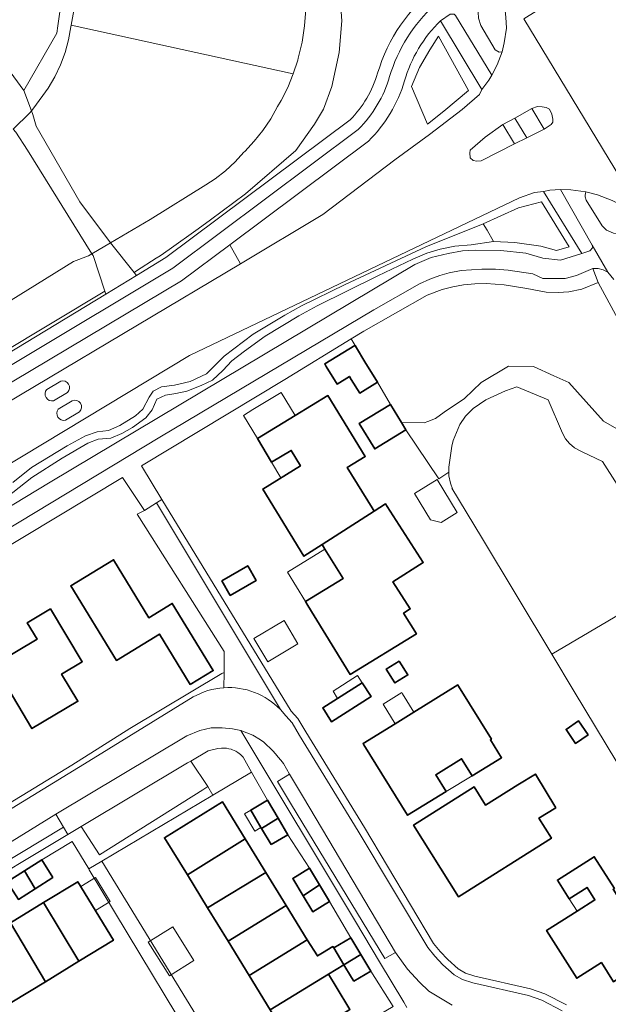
# Model space of a CAD drawing. Extents: x 147051 to 149075, y 463071 to 465537.
# Tile 111 of 229: x 148138 to 148218, y 464133 to 464267. Entities that reach past the tile are written whole.
import ezdxf

# ---------------------------------------------------------------- set-up
doc = ezdxf.new("R2010")
doc.units = 0
doc.header["$LTSCALE"] = 0.5
for name, color, linetype, lineweight in [('B-PV-GR-BEPLANTING_CULTUUR_HEESTERS-GV', 252, 'CONTINUOUS', 18), ('B-PV-OG-BEBOUWING-GV', 6, 'CONTINUOUS', 35), ('B-PV-OG-BEBOUWING_LUIFEL-GV', 6, 'CONTINUOUS', 18), ('B-PV-OG-TERREIN_BEGROEID-GV', 252, 'CONTINUOUS', 18), ('B-PV-OG-TERREIN_ERF-GV', 252, 'CONTINUOUS', 18), ('B-PV-OG-WATER_SLOOT-GV', 252, 'CONTINUOUS', 18), ('B-PV-VH-GESLOTENVERHARDING-GV', 252, 'CONTINUOUS', 18), ('B-PV-VH-GESLOTENVERHARDING_ASFALT-GV', 252, 'CONTINUOUS', 18), ('B-PV-VH-OPENVERHARDING_BETONSTRAATSTEEN-GV', 252, 'CONTINUOUS', 18), ('B-PV-VH-OPENVERHARDING_TEGEL-GV', 252, 'CONTINUOUS', 18), ('B-PV-VW-MARKERING_PICTOGRAM-GV', 252, 'CONTINUOUS', 18)]:
    doc.layers.add(name, color=color, linetype=linetype, lineweight=lineweight)

msp = doc.modelspace()

# ---------------------------------------------------------------- linework, layer by layer
at = {"layer": 'B-PV-GR-BEPLANTING_CULTUUR_HEESTERS-GV', "flags": 128}
msp.add_lwpolyline([(148164.751, 464167.985), (148163.399, 464167.667), (148161.052, 464166.262), (148163.38, 464162.8), (148164.057, 464161.639), (148169.317, 464164.771), (148168.2, 464166.776), (148167.811, 464167.142), (148167.457, 464167.41), (148167.172, 464167.587), (148166.939, 464167.701), (148166.727, 464167.786), (148166.541, 464167.857), (148166.248, 464167.935), (148165.928, 464167.998), (148165.721, 464168.022), (148165.235, 464168.035)], close=True, dxfattribs=at)
at = {"layer": 'B-PV-OG-BEBOUWING-GV', "flags": 128}
for points in [[(148186.457, 464217.79), (148184.751, 464220.574), (148183.602, 464222.45), (148183.402, 464222.801), (148183.391, 464222.795), (148179.278, 464220.275), (148179.489, 464219.93), (148180.951, 464217.544), (148182.64, 464218.579), (148182.884, 464218.181), (148184.033, 464216.306)], [(148172.041, 464206.914), (148174.722, 464208.504), (148175.973, 464206.395), (148170.85, 464203.257), (148176.453, 464194.111), (148178.935, 464195.708), (148186.003, 464200.255), (148185.71, 464200.71), (148182.345, 464206.204), (148184.781, 464207.697), (148179.709, 464215.975), (148175.264, 464213.251), (148170.143, 464210.113)], [(148188.216, 464214.76), (148183.978, 464212.175), (148186.085, 464208.72), (148190.323, 464211.305), (148189.714, 464212.304)], [(148176.996, 464187.432), (148182.742, 464178.054), (148191.739, 464183.566), (148190.01, 464186.388), (148190.902, 464186.963), (148188.55, 464190.617), (148192.673, 464193.27), (148187.784, 464200.867), (148187.541, 464201.245), (148186.003, 464200.255), (148178.935, 464195.708), (148179.308, 464195.101), (148181.774, 464191.076), (148176.677, 464187.953)], [(148160.98, 464176.655), (148164.119, 464178.573), (148158.542, 464187.699), (148155.368, 464185.76), (148150.55, 464193.645), (148144.736, 464190.092), (148150.928, 464179.959), (148156.777, 464183.532)], [(148165.271, 464190.77), (148166.424, 464188.782), (148169.955, 464190.828), (148168.802, 464192.816)], [(148141.989, 464186.98), (148138.801, 464185.079), (148140.136, 464182.839), (148134.275, 464179.345), (148139.444, 464170.673), (148145.691, 464174.396), (148143.487, 464178.094), (148146.29, 464179.765)], [(148189.411, 464179.866), (148187.652, 464178.765), (148188.829, 464176.885), (148190.588, 464177.987)], [(148184.371, 464176.915), (148181.01, 464174.773), (148178.999, 464173.492), (148180.203, 464171.601), (148185.576, 464175.024)], [(148197.489, 464176.465), (148197.391, 464176.623), (148191.406, 464172.913), (148188.865, 464171.338), (148184.499, 464168.631), (148184.597, 464168.474), (148190.544, 464158.881), (148195.776, 464162.124), (148194.37, 464164.393), (148197.884, 464166.571), (148199.335, 464164.231), (148203.343, 464166.716), (148201.823, 464169.167), (148201.96, 464169.252)], [(148215.104, 464169.821), (148213.804, 464171.724), (148212.104, 464170.562), (148213.404, 464168.659)], [(148210.712, 464159.919), (148207.944, 464164.499), (148205.532, 464163.03), (148201.154, 464160.266), (148199.596, 464162.734), (148191.359, 464157.535), (148197.494, 464147.816), (148210.109, 464155.78), (148208.409, 464158.473)], [(148168.446, 464155.681), (148165.361, 464160.696), (148157.47, 464155.842), (148160.586, 464150.777)], [(148170.601, 464157.242), (148170.694, 464157.083), (148172.934, 464158.481), (148171.49, 464160.938), (148169.214, 464159.601)], [(148171.979, 464154.898), (148174.254, 464156.236), (148172.934, 464158.481), (148170.694, 464157.083)], [(148160.586, 464150.777), (148163.342, 464146.296), (148171.266, 464151.097), (148168.446, 464155.681)], [(148216.922, 464138.864), (148218.577, 464136.25), (148219.033, 464136.539), (148223.84, 464139.584), (148222.296, 464142.021), (148222.574, 464142.197), (148222.667, 464142.256), (148222.556, 464142.432), (148218.508, 464148.822), (148218.682, 464148.932), (148215.95, 464153.245), (148210.933, 464150.067), (148212.539, 464147.531), (148214.971, 464149.071), (148216.04, 464147.384), (148213.608, 464145.843), (148209.453, 464143.211), (148213.556, 464136.732)], [(148142.304, 464150.437), (148140.772, 464152.836), (148138.425, 464151.337), (148139.894, 464148.898)], [(148177.215, 464151.673), (148174.92, 464150.286), (148176.335, 464147.943), (148178.579, 464149.418)], [(148138.425, 464151.337), (148136.078, 464149.838), (148137.61, 464147.439), (148139.894, 464148.898)], [(148174.026, 464146.611), (148171.266, 464151.097), (148163.342, 464146.296), (148166.141, 464141.746)], [(148145.831, 464139.04), (148150.541, 464141.923), (148145.687, 464149.855), (148141.033, 464147.007)], [(148179.944, 464147.16), (148178.579, 464149.418), (148176.335, 464147.943), (148177.649, 464145.772)], [(148141.033, 464147.007), (148136.514, 464144.241), (148141.281, 464136.256), (148145.831, 464139.04)], [(148166.141, 464141.746), (148169.001, 464137.097), (148176.896, 464141.944), (148174.026, 464146.611)], [(148136.731, 464133.471), (148141.281, 464136.256), (148136.514, 464144.241), (148131.98, 464141.466)], [(148176.896, 464141.944), (148169.001, 464137.097), (148171.863, 464132.444), (148179.772, 464137.269), (148181.882, 464138.556), (148180.51, 464140.838), (148180.391, 464141.036), (148178.992, 464140.195), (148178.273, 464139.762)], [(148181.882, 464138.556), (148184.189, 464139.963), (148182.826, 464142.23), (148180.51, 464140.838)], [(148183.237, 464136.302), (148185.553, 464137.694), (148184.189, 464139.963), (148181.882, 464138.556), (148182.913, 464136.842)], [(148174.823, 464127.633), (148175.627, 464128.128), (148177.063, 464125.795), (148181.568, 464128.54), (148181.648, 464128.589), (148180.201, 464130.941), (148182.714, 464132.487), (148180.82, 464135.565), (148179.772, 464137.269), (148171.863, 464132.444)]]:
    msp.add_lwpolyline(points, close=True, dxfattribs=at)
at = {"layer": 'B-PV-OG-BEBOUWING_LUIFEL-GV', "flags": 128}
for points in [[(148175.264, 464213.251), (148173.331, 464216.406), (148169.502, 464214.059), (148168.209, 464213.267), (148170.143, 464210.113)], [(148174.722, 464208.504), (148172.041, 464206.914), (148173.315, 464204.767), (148175.973, 464206.395)], [(148193.672, 464199.079), (148195.101, 464198.729), (148197.286, 464200.056), (148194.564, 464204.539), (148191.493, 464202.674)], [(148176.677, 464187.953), (148181.774, 464191.076), (148179.308, 464195.101), (148174.211, 464191.977)], [(148173.747, 464185.37), (148169.638, 464182.92), (148171.516, 464179.77), (148175.625, 464182.22)], [(148181.01, 464174.773), (148184.371, 464176.915), (148183.757, 464177.879), (148180.415, 464175.75)], [(148188.865, 464171.338), (148191.406, 464172.913), (148189.867, 464175.396), (148189.753, 464175.58), (148187.212, 464174.005)], [(148195.776, 464162.124), (148199.335, 464164.231), (148197.884, 464166.571), (148194.37, 464164.393)], [(148168.367, 464159.103), (148169.753, 464156.744), (148170.601, 464157.242), (148169.214, 464159.601)], [(148146.087, 464149.202), (148148.097, 464145.916), (148150.108, 464147.147), (148148.097, 464150.433)], [(148212.539, 464147.531), (148213.608, 464145.843), (148216.04, 464147.384), (148214.971, 464149.071)], [(148158.596, 464143.732), (148155.261, 464141.632), (148158.153, 464137.038), (148161.488, 464139.137)]]:
    msp.add_lwpolyline(points, close=True, dxfattribs=at)
at = {"layer": 'B-PV-OG-TERREIN_BEGROEID-GV', "flags": 128}
for points in [[(148134.335, 464262.877), (148138.323, 464257.478), (148142.822, 464265.256), (148142.977, 464266.275), (148143.218, 464267.851), (148143.953, 464273.449), (148144.4, 464276.754), (148144.432, 464277.164), (148144.459, 464277.505), (148144.65, 464279.919), (148144.932, 464283.487), (148145.172, 464286.54), (148145.259, 464287.628), (148145.253, 464288.104), (148145.24, 464289.038), (148145.161, 464290.67), (148145.033, 464293.356), (148144.998, 464294.033), (148144.699, 464295.148), (148144.434, 464296.128), (148143.506, 464298.49), (148141.661, 464302.409), (148132.272, 464315.126)], [(148176.723, 464268.472), (148176.534, 464266.242), (148176.186, 464264.032), (148175.68, 464261.852), (148175.611, 464261.6), (148175.002, 464259.717), (148174.243, 464257.89), (148173.338, 464256.13), (148172.845, 464255.297), (148171.928, 464253.631), (148170.875, 464252.047), (148169.692, 464250.557), (148168.388, 464249.172), (148168.283, 464249.071), (148167.092, 464247.756), (148165.788, 464246.553), (148164.381, 464245.473), (148163.103, 464244.653), (148155.52, 464239.939), (148150.156, 464236.759), (148153.335, 464232.719), (148153.671, 464232.933), (148156.366, 464234.65), (148156.871, 464234.971), (148158.115, 464235.858), (148162.042, 464238.659), (148163.718, 464239.855), (148168.495, 464243.423), (148175.365, 464249.318), (148177.863, 464252.868), (148179.113, 464254.951), (148180.224, 464258.007), (148181.242, 464262.637), (148181.613, 464266.943), (148181.15, 464273.194)], [(148181.15, 464273.194), (148181.613, 464266.943)], [(148181.613, 464266.943), (148181.242, 464262.637)], [(148200.643, 464257.616), (148195.026, 464266.961)], [(148192.174, 464260.589), (148193.577, 464262.983), (148194.732, 464264.881)], [(148194.732, 464264.881), (148198.857, 464257.452)], [(148181.242, 464262.637), (148180.224, 464258.007)], [(148191.102, 464258.03), (148192.174, 464260.589)], [(148180.224, 464258.007), (148179.113, 464254.951)], [(148195.474, 464254.646), (148193.247, 464252.912), (148191.102, 464258.03)], [(148200.335, 464256.944), (148200.643, 464257.616)], [(148198.857, 464257.452), (148195.474, 464254.646)], [(148197.985, 464254.871), (148200.335, 464256.944)], [(148179.113, 464254.951), (148177.863, 464252.868)], [(148193.519, 464251.497), (148197.985, 464254.871)], [(148157.679, 464234.733), (148182.729, 464253.461)], [(148177.863, 464252.868), (148175.365, 464249.318)], [(148188.827, 464248.051), (148193.519, 464251.497)], [(148185.223, 464250.581), (148166.352, 464236.472)], [(148175.365, 464249.318), (148168.495, 464243.423)], [(148179.029, 464240.596), (148188.827, 464248.051)], [(148168.495, 464243.423), (148163.718, 464239.855)], [(148136.837, 464204.163), (148139.388, 464206.211), (148144.238, 464209.156), (148146.752, 464210.486), (148148.333, 464211.06), (148149.878, 464211.24), (148151.386, 464211.887), (148153.542, 464213.216), (148154.512, 464214.114), (148155.374, 464215.766), (148155.949, 464216.557), (148157.062, 464217.167), (148158.823, 464217.383), (148160.978, 464217.886), (148163.205, 464218.928), (148164.427, 464220.149), (148165.612, 464221.335), (148169.528, 464224.316), (148173.83, 464226.903), (148176.096, 464228.198), (148182.043, 464231.07), (148193.046, 464236.207), (148200.849, 464239.33), (148205.622, 464241.488), (148208.757, 464242.313), (148212.552, 464236.205), (148210.82, 464235.71), (148208.675, 464236.288), (148205.127, 464236.783), (148202.259, 464236.932), (148199.201, 464236.494), (148196.973, 464236.279), (148194.998, 464235.884), (148193.166, 464235.345), (148191.262, 464234.519), (148186.484, 464232.255), (148178.257, 464228.196), (148175.743, 464226.831), (148171.18, 464224.065), (148168.342, 464222.017), (148166.654, 464220.688), (148165.397, 464219.395), (148163.996, 464218.065), (148162.487, 464217.347), (148160.511, 464216.557), (148159.038, 464216.269), (148157.601, 464216.018), (148156.416, 464215.479), (148155.805, 464214.042), (148154.943, 464212.928), (148153.111, 464211.635), (148151.674, 464210.809), (148150.201, 464210.198), (148148.477, 464210.055), (148147.04, 464209.516), (148143.555, 464207.468), (148139.424, 464204.846), (148133.604, 464200.247)], [(148167.804, 464233.915), (148179.029, 464240.596)], [(148133.604, 464200.247), (148139.424, 464204.846), (148143.555, 464207.468), (148147.04, 464209.516), (148148.477, 464210.055), (148150.201, 464210.198), (148151.674, 464210.809), (148153.111, 464211.635), (148154.943, 464212.928), (148155.805, 464214.042), (148156.416, 464215.479), (148157.601, 464216.018), (148159.038, 464216.269), (148160.511, 464216.557), (148162.487, 464217.347), (148163.996, 464218.065), (148165.397, 464219.395), (148166.654, 464220.688), (148168.342, 464222.017), (148171.18, 464224.065), (148175.743, 464226.831), (148178.257, 464228.196), (148186.484, 464232.255), (148191.262, 464234.519), (148193.166, 464235.345), (148194.998, 464235.884), (148196.973, 464236.279), (148199.201, 464236.494), (148202.259, 464236.932), (148201.358, 464238.464), (148200.849, 464239.33), (148193.046, 464236.207), (148182.043, 464231.07), (148176.096, 464228.198), (148173.83, 464226.903), (148169.528, 464224.316), (148165.612, 464221.335), (148164.427, 464220.149), (148163.205, 464218.928), (148160.978, 464217.886), (148158.823, 464217.383), (148157.062, 464217.167), (148155.949, 464216.557), (148155.374, 464215.766), (148154.512, 464214.114), (148153.542, 464213.216), (148151.386, 464211.887), (148149.878, 464211.24), (148148.333, 464211.06), (148146.752, 464210.486), (148144.238, 464209.156), (148139.388, 464206.211), (148136.837, 464204.163)], [(148163.718, 464239.855), (148162.042, 464238.659)], [(148162.042, 464238.659), (148158.115, 464235.858)], [(148166.352, 464236.472), (148167.804, 464233.915)], [(148134.972, 464221.551), (148149.383, 464230.178), (148147.761, 464235.006), (148147.61, 464235.249), (148147.154, 464234.979), (148145.101, 464234.225), (148132.624, 464226.505)], [(148153.665, 464232.3), (148157.679, 464234.733)], [(148156.871, 464234.971), (148156.366, 464234.65)], [(148158.115, 464235.858), (148156.871, 464234.971)], [(148156.366, 464234.65), (148153.671, 464232.933)], [(148153.671, 464232.933), (148153.335, 464232.719)], [(148153.335, 464232.719), (148153.665, 464232.3)], [(148219.156, 464226.408), (148216.463, 464231.342), (148214.252, 464230.468), (148212.497, 464230.089), (148211.046, 464229.981), (148209.421, 464230.025), (148206.751, 464230.557), (148203.681, 464231.043), (148201.257, 464231.197), (148199.706, 464231.165), (148198.154, 464231.034), (148196.701, 464230.751), (148195.271, 464230.393), (148193.211, 464229.617), (148184.601, 464224.741), (148182.891, 464223.696), (148183.402, 464222.801), (148183.602, 464222.45), (148184.751, 464220.574), (148186.457, 464217.79), (148188.216, 464214.76), (148189.714, 464212.304), (148192.821, 464212.279), (148193.321, 464212.466), (148194.326, 464212.842), (148195.522, 464213.705), (148198.304, 464215.592), (148200.568, 464217.762), (148204.272, 464219.986), (148207.685, 464219.92), (148210.434, 464218.68), (148212.495, 464217.768), (148217.192, 464212.501), (148219.02, 464211.464)], [(148115.444, 464209.156), (148149.515, 464229.785), (148149.383, 464230.178), (148134.972, 464221.551)], [(148219.02, 464211.464), (148217.192, 464212.501), (148212.495, 464217.768), (148210.434, 464218.68), (148207.685, 464219.92), (148204.272, 464219.986), (148200.568, 464217.762), (148198.304, 464215.592), (148195.522, 464213.705), (148194.326, 464212.842), (148193.321, 464212.466), (148192.821, 464212.279), (148189.714, 464212.304), (148190.323, 464211.305), (148194.786, 464204.644), (148196.159, 464205.572), (148196.14, 464206.067), (148196.15, 464206.241), (148196.567, 464209.108), (148196.771, 464209.87), (148197.677, 464212.036), (148198.44, 464213.188), (148199.456, 464214.227), (148201.191, 464215.396), (148203.867, 464216.596), (148205.427, 464217.146), (148209.687, 464215.398), (148211.604, 464210.864), (148212.027, 464210.103), (148212.583, 464209.433), (148213.251, 464208.875), (148214.01, 464208.449), (148214.289, 464208.335), (148217.075, 464207.021), (148222.407, 464198.608)]]:
    msp.add_lwpolyline(points, dxfattribs=at)
for points in [[(148139.725, 464255.11), (148141.671, 464257.783), (148142.58, 464259.327), (148143.347, 464260.946), (148143.967, 464262.627), (148144.435, 464264.356), (148144.746, 464266.12), (148144.773, 464266.339), (148145.47, 464270.178), (148146.804, 464283.268), (148146.856, 464287.202), (148145.259, 464287.628), (148145.172, 464286.54), (148144.932, 464283.487), (148144.65, 464279.919), (148144.459, 464277.505), (148144.432, 464277.164), (148144.4, 464276.754), (148143.953, 464273.449), (148143.218, 464267.851), (148142.977, 464266.275), (148142.822, 464265.256), (148138.323, 464257.478), (148139.384, 464254.71)], [(148200.141, 464268.101), (148200.182, 464267.325), (148200.52, 464266.321), (148202.482, 464263.021), (148203.003, 464262.69), (148203.404, 464262.735), (148203.693, 464263.932), (148203.992, 464265.955), (148203.934, 464267.456), (148203.709, 464269.585), (148203.208, 464271.641), (148202.408, 464271.601), (148200.916, 464270.243), (148200.224, 464268.826)], [(148193.247, 464252.912), (148195.474, 464254.646), (148198.857, 464257.452), (148194.732, 464264.881), (148193.577, 464262.983), (148192.174, 464260.589), (148191.102, 464258.03)], [(148199.016, 464249.006), (148199.058, 464248.33), (148199.479, 464247.95), (148199.978, 464247.869), (148200.554, 464247.913), (148205.107, 464250.21), (148203.512, 464252.83), (148201.091, 464251.108), (148199.045, 464249.356)], [(148207.805, 464243.575), (148205.771, 464242.874), (148160.902, 464221.427), (148121.063, 464197.45), (148123.598, 464193.114), (148141.947, 464204.187), (148191.535, 464233.813), (148193.747, 464234.737), (148196.079, 464235.285), (148198.034, 464235.662), (148199.76, 464235.742), (148203.236, 464235.726), (148206.657, 464235.335), (148208.95, 464234.683), (148211.347, 464234.379), (148214.234, 464235.295), (148209.057, 464243.735)], [(148222.093, 464240.155), (148219.862, 464241.757), (148218.395, 464242.499), (148216.404, 464243.273), (148214.808, 464243.692), (148214.702, 464243.218), (148214.7, 464242.993), (148214.844, 464242.541), (148217.029, 464239.064), (148217.598, 464238.482), (148218.568, 464238.07), (148219.167, 464237.963), (148219.842, 464237.98), (148220.72, 464238.195), (148222.934, 464239.344)], [(148202.259, 464236.932), (148205.127, 464236.783), (148208.675, 464236.288), (148210.82, 464235.71), (148212.552, 464236.205), (148208.757, 464242.313), (148205.622, 464241.488), (148200.849, 464239.33), (148201.358, 464238.464)], [(148125.725, 464208.867), (148167.804, 464233.915), (148166.352, 464236.472), (148159.806, 464231.578), (148118.825, 464207.175), (148117.976, 464206.669), (148114.168, 464204.308), (148115.379, 464202.275), (148116.248, 464202.788), (148116.455, 464202.543), (148116.871, 464202.731), (148119.937, 464205.168)]]:
    msp.add_lwpolyline(points, close=True, dxfattribs=at)
at = {"layer": 'B-PV-OG-TERREIN_BEGROEID-GV'}
for points in [[(148186.476, 464259.837, -0.1606042), (148194.59, 464271.592)], [(148195.026, 464266.961, 0.1276958), (148190.122, 464258.766)], [(148182.729, 464253.461, 0.1233975), (148186.476, 464259.837)], [(148190.122, 464258.766, -0.1276474), (148185.223, 464250.581)]]:
    msp.add_lwpolyline(points, format="xyb", dxfattribs=at)
at = {"layer": 'B-PV-OG-TERREIN_ERF-GV', "flags": 128}
for points in [[(148219.009, 464166.125), (148213.203, 464175.726), (148210.159, 464180.802), (148200.614, 464196.72), (148196.557, 464203.392), (148196.724, 464203.132), (148196.374, 464204.075), (148196.178, 464205.062), (148196.159, 464205.572), (148194.786, 464204.644), (148190.323, 464211.305), (148186.085, 464208.72), (148183.978, 464212.175), (148188.216, 464214.76), (148186.457, 464217.79), (148184.033, 464216.306), (148182.884, 464218.181), (148182.64, 464218.579), (148180.951, 464217.544), (148179.489, 464219.93), (148179.278, 464220.275), (148183.391, 464222.795), (148183.402, 464222.801), (148182.891, 464223.696), (148173.846, 464218.166), (148154.352, 464206.416), (148157.12, 464201.86), (148174.705, 464173.044), (148175.616, 464172.032), (148176.685, 464170.247), (148184.671, 464157.227), (148194.083, 464141.455), (148194.972, 464140.339), (148196.024, 464139.256), (148197.43, 464137.99), (148198.428, 464137.425), (148199.688, 464137.024), (148207.25, 464135.286), (148209.204, 464134.608), (148212.187, 464133.098)], [(148171.863, 464132.444), (148169.001, 464137.097), (148166.141, 464141.746), (148163.342, 464146.296), (148160.586, 464150.777), (148157.47, 464155.842), (148165.361, 464160.696), (148168.446, 464155.681), (148171.266, 464151.097), (148174.026, 464146.611), (148176.896, 464141.944), (148178.273, 464139.762), (148178.992, 464140.195), (148180.391, 464141.036), (148180.51, 464140.838), (148182.826, 464142.23), (148179.944, 464147.16), (148177.649, 464145.772), (148176.335, 464147.943), (148174.92, 464150.286), (148177.215, 464151.673), (148174.254, 464156.236), (148171.979, 464154.898), (148170.694, 464157.083), (148170.601, 464157.242), (148169.214, 464159.601), (148171.49, 464160.938), (148169.317, 464164.771), (148164.057, 464161.639), (148148.968, 464152.656), (148162.315, 464130.803)], [(148166.042, 464120.266), (148147.246, 464151.45), (148147.166, 464151.582), (148144.923, 464155.305), (148140.772, 464152.836), (148142.304, 464150.437), (148139.894, 464148.898), (148137.61, 464147.439)], [(148136.514, 464144.241), (148141.033, 464147.007), (148145.687, 464149.855), (148150.541, 464141.923), (148145.831, 464139.04), (148141.281, 464136.256), (148136.731, 464133.471)]]:
    msp.add_lwpolyline(points, dxfattribs=at)
for points in [[(148170.143, 464210.113), (148175.264, 464213.251), (148179.709, 464215.975), (148184.781, 464207.697), (148182.345, 464206.204), (148185.71, 464200.71), (148186.003, 464200.255), (148187.541, 464201.245), (148187.784, 464200.867), (148192.673, 464193.27), (148188.55, 464190.617), (148190.902, 464186.963), (148190.01, 464186.388), (148191.739, 464183.566), (148182.742, 464178.054), (148176.996, 464187.432), (148176.677, 464187.953), (148181.774, 464191.076), (148179.308, 464195.101), (148178.935, 464195.708), (148176.453, 464194.111), (148170.85, 464203.257), (148175.973, 464206.395), (148174.722, 464208.504), (148172.041, 464206.914)], [(148085.293, 464164.864), (148100.918, 464138.918), (148144.87, 464165.685), (148152.781, 464170.669), (148165.274, 464178.161), (148165.585, 464178.305), (148165.579, 464181.149), (148153.775, 464199.845), (148154.756, 464200.333), (148151.758, 464204.821)], [(148160.98, 464176.655), (148156.777, 464183.532), (148150.928, 464179.959), (148144.736, 464190.092), (148150.55, 464193.645), (148155.368, 464185.76), (148158.542, 464187.699), (148164.119, 464178.573)], [(148165.271, 464190.77), (148168.802, 464192.816), (148169.955, 464190.828), (148166.424, 464188.782)], [(148141.989, 464186.98), (148146.29, 464179.765), (148143.487, 464178.094), (148145.691, 464174.396), (148139.444, 464170.673), (148134.275, 464179.345), (148140.136, 464182.839), (148138.801, 464185.079)], [(148189.411, 464179.866), (148190.588, 464177.987), (148188.829, 464176.885), (148187.652, 464178.765)], [(148184.371, 464176.915), (148185.576, 464175.024), (148180.203, 464171.601), (148178.999, 464173.492), (148181.01, 464174.773)], [(148197.489, 464176.465), (148201.96, 464169.252), (148201.823, 464169.167), (148203.343, 464166.716), (148199.335, 464164.231), (148197.884, 464166.571), (148194.37, 464164.393), (148195.776, 464162.124), (148190.544, 464158.881), (148184.597, 464168.474), (148184.499, 464168.631), (148188.865, 464171.338), (148191.406, 464172.913), (148197.391, 464176.623)], [(148215.104, 464169.821), (148213.404, 464168.659), (148212.104, 464170.562), (148213.804, 464171.724)], [(148210.712, 464159.919), (148208.409, 464158.473), (148210.109, 464155.78), (148197.494, 464147.816), (148191.359, 464157.535), (148199.596, 464162.734), (148201.154, 464160.266), (148205.532, 464163.03), (148207.944, 464164.499)], [(148216.922, 464138.864), (148213.556, 464136.732), (148209.453, 464143.211), (148213.608, 464145.843), (148216.04, 464147.384), (148214.971, 464149.071), (148212.539, 464147.531), (148210.933, 464150.067), (148215.95, 464153.245), (148218.682, 464148.932), (148218.508, 464148.822), (148222.556, 464142.432), (148222.667, 464142.256), (148222.574, 464142.197), (148222.296, 464142.021), (148223.84, 464139.584), (148219.033, 464136.539), (148218.577, 464136.25)], [(148181.882, 464138.556), (148179.772, 464137.269), (148180.82, 464135.565), (148182.714, 464132.487), (148180.201, 464130.941), (148181.648, 464128.589), (148186.836, 464131.827), (148188.58, 464132.882), (148185.553, 464137.694), (148183.237, 464136.302), (148182.913, 464136.842)]]:
    msp.add_lwpolyline(points, close=True, dxfattribs=at)
at = {"layer": 'B-PV-OG-WATER_SLOOT-GV', "flags": 128}
for points in [[(148145.47, 464270.178), (148144.773, 464266.339), (148175.002, 464259.717), (148175.611, 464261.6), (148175.68, 464261.852), (148176.186, 464264.032), (148176.534, 464266.242), (148176.723, 464268.472)], [(148132.624, 464226.505), (148145.101, 464234.225), (148147.154, 464234.979), (148147.61, 464235.249), (148150.156, 464236.759), (148155.52, 464239.939), (148163.103, 464244.653), (148164.381, 464245.473), (148165.788, 464246.553), (148167.092, 464247.756), (148168.283, 464249.071), (148168.388, 464249.172), (148169.692, 464250.557), (148170.875, 464252.047), (148171.928, 464253.631), (148172.845, 464255.297), (148173.338, 464256.13), (148174.243, 464257.89), (148175.002, 464259.717), (148144.773, 464266.339), (148144.746, 464266.12), (148144.435, 464264.356), (148143.967, 464262.627), (148143.347, 464260.946), (148142.58, 464259.327), (148141.671, 464257.783), (148139.725, 464255.11), (148139.384, 464254.71), (148139.155, 464254.441), (148136.909, 464252.231)], [(148222.407, 464198.608), (148217.075, 464207.021), (148214.289, 464208.335), (148214.01, 464208.449), (148213.251, 464208.875), (148212.583, 464209.433), (148212.027, 464210.103), (148211.604, 464210.864), (148209.687, 464215.398), (148205.427, 464217.146), (148203.867, 464216.596), (148201.191, 464215.396), (148199.456, 464214.227), (148198.44, 464213.188), (148197.677, 464212.036), (148196.771, 464209.87), (148196.567, 464209.108), (148196.15, 464206.241), (148196.14, 464206.067), (148196.159, 464205.572), (148196.178, 464205.062), (148196.374, 464204.075), (148196.724, 464203.132), (148196.557, 464203.392), (148200.614, 464196.72), (148210.159, 464180.802), (148227.17, 464190.839)]]:
    msp.add_lwpolyline(points, dxfattribs=at)
msp.add_lwpolyline([(148210.159, 464180.802), (148213.203, 464175.726), (148219.009, 464166.125), (148226.373, 464155.079), (148228.952, 464153.348), (148232.656, 464153.578), (148236.118, 464154.355), (148239.091, 464155.839), (148239.897, 464156.606), (148241.496, 464159.033), (148242.178, 464161.002), (148242.378, 464162.587), (148242.28, 464164.16), (148241.873, 464166.402), (148241.205, 464168.136), (148237.493, 464174.096), (148232.651, 464182.054), (148232.281, 464183.825), (148231.822, 464183.925), (148230.832, 464184.916), (148227.17, 464190.839)], close=True, dxfattribs=at)
at = {"layer": 'B-PV-VH-GESLOTENVERHARDING-GV', "flags": 128}
msp.add_lwpolyline([(148139.384, 464254.71), (148139.155, 464254.441), (148136.909, 464252.231), (148137.256, 464251.788), (148138.828, 464249.368), (148147.61, 464235.249), (148150.156, 464236.759), (148145.972, 464242.305), (148140.041, 464252.605), (148139.585, 464254.186)], close=True, dxfattribs=at)
at = {"layer": 'B-PV-VH-GESLOTENVERHARDING_ASFALT-GV', "flags": 128}
for points in [[(148215.257, 464273.375), (148215.471, 464272.397), (148215.077, 464270.826), (148214.442, 464269.983), (148212.477, 464268.731), (148211.625, 464268.616), (148210.877, 464268.75), (148210.155, 464269.033), (148209.733, 464269.288), (148206.345, 464267.238), (148219.51, 464245.563), (148222.755, 464247.475), (148222.762, 464248.125), (148222.92, 464248.774), (148223.527, 464249.342), (148224.457, 464249.781), (148225.007, 464249.699), (148225.578, 464249.342), (148226.146, 464248.81), (148232.385, 464252.487), (148230.849, 464255.01), (148218.548, 464275.366)], [(148205.107, 464250.21), (148200.554, 464247.913), (148199.978, 464247.869), (148199.479, 464247.95), (148199.058, 464248.33), (148199.016, 464249.006), (148199.045, 464249.356), (148201.091, 464251.108), (148203.512, 464252.83), (148205.148, 464253.686), (148207.439, 464255.009), (148208.218, 464255.3), (148208.842, 464255.268), (148209.416, 464255.136), (148209.864, 464254.931), (148210.156, 464254.227), (148210.298, 464253.55), (148210.293, 464253.15), (148210.089, 464252.827), (148209.132, 464252.213), (148206.792, 464251.015)], [(148209.132, 464252.213), (148207.439, 464255.009), (148205.148, 464253.686), (148206.792, 464251.015)], [(148153.665, 464232.3), (148153.335, 464232.719), (148150.156, 464236.759), (148147.61, 464235.249), (148147.761, 464235.006), (148149.383, 464230.178), (148149.515, 464229.785)]]:
    msp.add_lwpolyline(points, close=True, dxfattribs=at)
at = {"layer": 'B-PV-VH-GESLOTENVERHARDING_ASFALT-GV'}
for points in [[(148194.224, 464269.086, 0.13866), (148188.107, 464259.358)], [(148190.122, 464258.766, -0.1276958), (148195.026, 464266.961)], [(148188.107, 464259.358, -0.1254822), (148183.848, 464252.175)], [(148185.223, 464250.581, 0.1276474), (148190.122, 464258.766)], [(148165.542, 464176.239, 0.1130158), (148161.374, 464174.984)], [(148173.247, 464173.269, 0.2213885), (148165.542, 464176.239)], [(148170.554, 464169.166, -0.0712435), (148173.647, 464165.915)]]:
    msp.add_lwpolyline(points, format="xyb", dxfattribs=at)
at = {"layer": 'B-PV-VH-GESLOTENVERHARDING_ASFALT-GV', "flags": 128}
for points in [[(148121.063, 464197.45), (148160.902, 464221.427), (148205.771, 464242.874), (148207.805, 464243.575), (148209.057, 464243.735), (148209.884, 464243.926), (148211.336, 464244.008), (148212.76, 464243.942), (148214.808, 464243.692), (148216.404, 464243.273), (148218.395, 464242.499), (148219.862, 464241.757), (148222.093, 464240.155), (148222.934, 464239.344), (148224.437, 464237.451), (148219.51, 464245.563), (148206.345, 464267.238)], [(148203.934, 464267.456), (148203.992, 464265.955), (148203.693, 464263.932), (148203.404, 464262.735), (148202.733, 464260.968), (148201.991, 464259.551), (148201.608, 464258.855), (148200.643, 464257.616), (148200.335, 464256.944), (148197.985, 464254.871), (148193.519, 464251.497), (148188.827, 464248.051), (148179.029, 464240.596), (148167.804, 464233.915), (148125.725, 464208.867)], [(148195.026, 464266.961), (148196.337, 464267.846)], [(148197.06, 464267.662), (148201.991, 464259.551)], [(148200.52, 464266.321), (148200.182, 464267.325)], [(148202.482, 464263.021), (148200.52, 464266.321)], [(148136.909, 464252.231), (148139.155, 464254.441), (148139.384, 464254.71), (148138.323, 464257.478), (148134.335, 464262.877)], [(148203.003, 464262.69), (148202.482, 464263.021)], [(148202.733, 464260.968), (148203.404, 464262.735)], [(148203.404, 464262.735), (148203.003, 464262.69)], [(148201.991, 464259.551), (148202.733, 464260.968)], [(148183.848, 464252.175), (148158.635, 464233.324)], [(148166.352, 464236.472), (148185.223, 464250.581)], [(148212.76, 464243.942), (148211.336, 464244.008)], [(148211.336, 464244.008), (148215.673, 464236.429)], [(148214.808, 464243.692), (148212.76, 464243.942)], [(148214.7, 464242.993), (148214.702, 464243.218)], [(148214.844, 464242.541), (148214.7, 464242.993)], [(148214.702, 464243.218), (148214.808, 464243.692)], [(148217.029, 464239.064), (148214.844, 464242.541)], [(148217.598, 464238.482), (148217.029, 464239.064)], [(148218.568, 464238.07), (148217.598, 464238.482)], [(148122.898, 464189.831), (148156.849, 464210.313), (148185.961, 464227.626), (148192.154, 464231.155), (148193.562, 464231.813), (148194.919, 464232.323), (148196.223, 464232.682), (148197.827, 464232.988), (148200.63, 464233.155), (148202.531, 464233.183), (148204.254, 464233.012), (148207.6, 464232.523), (148208.967, 464231.881), (148211.143, 464231.881), (148211.994, 464231.92), (148213.549, 464232.327), (148215.735, 464233.252), (148216.461, 464233.268), (148217.159, 464233.085), (148217.805, 464232.752), (148215.673, 464236.429), (148215.769, 464236.103), (148215.364, 464235.657), (148214.234, 464235.295), (148211.347, 464234.379), (148208.95, 464234.683), (148206.657, 464235.335), (148203.236, 464235.726), (148199.76, 464235.742), (148198.034, 464235.662), (148196.079, 464235.285), (148193.747, 464234.737), (148191.535, 464233.813), (148141.947, 464204.187), (148123.598, 464193.114)], [(148159.806, 464231.578), (148166.352, 464236.472)], [(148215.673, 464236.429), (148217.805, 464232.752)], [(148158.635, 464233.324), (148117.801, 464208.875)], [(148217.805, 464232.752), (148218.619, 464231.742)], [(148118.825, 464207.175), (148159.806, 464231.578)], [(148161.374, 464174.984), (148147.203, 464166.258), (148101.435, 464138.237), (148103.395, 464134.812), (148107.022, 464136.995), (148142.675, 464159.016), (148160.522, 464169.702), (148162.281, 464170.407), (148163.811, 464170.789), (148165.327, 464170.78), (148166.735, 464170.654), (148167.858, 464170.397), (148169.476, 464169.796), (148170.554, 464169.166)], [(148211.597, 464132.287), (148208.823, 464133.722), (148206.984, 464134.36), (148199.434, 464136.096), (148198.041, 464136.539), (148196.865, 464137.205), (148195.357, 464138.563), (148194.249, 464139.703), (148193.29, 464140.907), (148183.848, 464156.729), (148175.862, 464169.749), (148174.839, 464171.458), (148173.99, 464172.401), (148173.247, 464173.269)], [(148173.647, 464165.915), (148174.464, 464164.46), (148176.378, 464161.286), (148188.885, 464140.215), (148190.557, 464137.961), (148192.173, 464136.188), (148193.435, 464134.961), (148196.618, 464133.05)]]:
    msp.add_lwpolyline(points, dxfattribs=at)
at = {"layer": 'B-PV-VH-OPENVERHARDING_BETONSTRAATSTEEN-GV', "flags": 128}
for points in [[(148210.089, 464252.827), (148210.293, 464253.15), (148210.298, 464253.55), (148210.156, 464254.227), (148209.864, 464254.931), (148209.416, 464255.136), (148208.842, 464255.268), (148208.218, 464255.3), (148207.439, 464255.009), (148209.132, 464252.213)], [(148161.052, 464166.262), (148160.616, 464166.001), (148146.155, 464157.344), (148148.62, 464153.488), (148162.688, 464162.364), (148163.38, 464162.8)], [(148176.378, 464161.286), (148174.464, 464164.46), (148172.853, 464163.504), (148174.741, 464160.305), (148187.451, 464139.385), (148188.885, 464140.215)], [(148107.022, 464136.995), (148107.831, 464135.635), (148143.721, 464157.27), (148142.675, 464159.016)], [(148104.616, 464132.347), (148115.876, 464139.217), (148144.34, 464156.257), (148143.721, 464157.27), (148107.831, 464135.635), (148107.022, 464136.995), (148103.395, 464134.812)]]:
    msp.add_lwpolyline(points, close=True, dxfattribs=at)
for points in [[(148156.375, 464201.379), (148154.756, 464200.333)], [(148173.247, 464173.269), (148156.375, 464201.379)], [(148154.756, 464200.333), (148153.775, 464199.845)], [(148153.775, 464199.845), (148165.579, 464181.149)], [(148165.579, 464181.149), (148165.585, 464178.305)], [(148165.585, 464178.305), (148165.542, 464176.239)], [(148170.554, 464169.166), (148169.476, 464169.796), (148167.858, 464170.397), (148183.455, 464144.426), (148186.737, 464138.955), (148190.019, 464133.484), (148190.45, 464132.76)], [(148196.618, 464133.05), (148193.435, 464134.961), (148192.173, 464136.188), (148190.557, 464137.961), (148188.885, 464140.215), (148187.451, 464139.385), (148174.741, 464160.305), (148172.853, 464163.504), (148174.464, 464164.46), (148173.647, 464165.915)]]:
    msp.add_lwpolyline(points, dxfattribs=at)
at = {"layer": 'B-PV-VH-OPENVERHARDING_BETONSTRAATSTEEN-GV'}
for points in [[(148165.542, 464176.239, -0.2213885), (148173.247, 464173.269)], [(148173.647, 464165.915, 0.0712435), (148170.554, 464169.166)]]:
    msp.add_lwpolyline(points, format="xyb", dxfattribs=at)
at = {"layer": 'B-PV-VH-OPENVERHARDING_TEGEL-GV'}
for points in [[(148194.59, 464271.592, 0.1606042), (148186.476, 464259.837)], [(148188.107, 464259.358, -0.13866), (148194.224, 464269.086)], [(148186.476, 464259.837, -0.1233975), (148182.729, 464253.461)], [(148183.848, 464252.175, 0.1254822), (148188.107, 464259.358)], [(148161.374, 464174.984, -0.1130158), (148165.542, 464176.239)]]:
    msp.add_lwpolyline(points, format="xyb", dxfattribs=at)
at = {"layer": 'B-PV-VH-OPENVERHARDING_TEGEL-GV', "flags": 128}
for points in [[(148195.026, 464266.961), (148200.643, 464257.616), (148201.608, 464258.855), (148201.991, 464259.551), (148197.06, 464267.662), (148196.887, 464267.84), (148196.337, 464267.846)], [(148206.792, 464251.015), (148205.148, 464253.686), (148203.512, 464252.83), (148205.107, 464250.21)], [(148215.364, 464235.657), (148215.769, 464236.103), (148215.673, 464236.429), (148211.336, 464244.008), (148209.884, 464243.926), (148209.057, 464243.735), (148214.234, 464235.295)], [(148148.968, 464152.656), (148147.166, 464151.582), (148147.246, 464151.45), (148166.042, 464120.266), (148166.737, 464119.15), (148168.58, 464120.304), (148167.631, 464121.953), (148167.534, 464122.134), (148167.276, 464121.977), (148165.582, 464124.759), (148165.891, 464124.947), (148164.138, 464127.818), (148163.721, 464127.55), (148161.829, 464130.49), (148162.315, 464130.803)]]:
    msp.add_lwpolyline(points, close=True, dxfattribs=at)
for points in [[(148182.729, 464253.461), (148157.679, 464234.733)], [(148158.635, 464233.324), (148183.848, 464252.175)], [(148157.679, 464234.733), (148153.665, 464232.3)], [(148085.293, 464164.864), (148151.758, 464204.821), (148154.756, 464200.333), (148156.375, 464201.379), (148157.12, 464201.86), (148154.352, 464206.416), (148173.846, 464218.166), (148182.891, 464223.696), (148184.601, 464224.741), (148193.211, 464229.617), (148195.271, 464230.393), (148196.701, 464230.751), (148198.154, 464231.034), (148199.706, 464231.165), (148201.257, 464231.197), (148203.681, 464231.043), (148206.751, 464230.557), (148209.421, 464230.025), (148211.046, 464229.981), (148212.497, 464230.089), (148214.252, 464230.468), (148216.463, 464231.342), (148215.735, 464233.252), (148213.549, 464232.327), (148211.994, 464231.92), (148211.143, 464231.881), (148208.967, 464231.881), (148207.6, 464232.523), (148204.254, 464233.012), (148202.531, 464233.183), (148200.63, 464233.155), (148197.827, 464232.988), (148196.223, 464232.682), (148194.919, 464232.323), (148193.562, 464231.813), (148192.154, 464231.155), (148185.961, 464227.626), (148156.849, 464210.313), (148122.898, 464189.831)], [(148117.801, 464208.875), (148158.635, 464233.324)], [(148153.665, 464232.3), (148149.515, 464229.785)], [(148218.619, 464231.742), (148217.805, 464232.752), (148217.159, 464233.085), (148216.461, 464233.268), (148215.735, 464233.252), (148216.463, 464231.342), (148219.156, 464226.408)], [(148149.515, 464229.785), (148115.444, 464209.156)], [(148212.187, 464133.098), (148209.204, 464134.608), (148207.25, 464135.286), (148199.688, 464137.024), (148198.428, 464137.425), (148197.43, 464137.99), (148196.024, 464139.256), (148194.972, 464140.339), (148194.083, 464141.455), (148184.671, 464157.227), (148176.685, 464170.247), (148175.616, 464172.032), (148174.705, 464173.044), (148157.12, 464201.86), (148156.375, 464201.379), (148173.247, 464173.269), (148173.99, 464172.401), (148174.839, 464171.458), (148175.862, 464169.749), (148183.848, 464156.729), (148193.29, 464140.907), (148194.249, 464139.703), (148195.357, 464138.563), (148196.865, 464137.205), (148198.041, 464136.539), (148199.434, 464136.096), (148206.984, 464134.36), (148208.823, 464133.722), (148211.597, 464132.287)], [(148165.274, 464178.161), (148152.781, 464170.669)], [(148165.585, 464178.305), (148165.274, 464178.161)], [(148165.542, 464176.239), (148165.585, 464178.305)], [(148147.203, 464166.258), (148161.374, 464174.984)], [(148190.45, 464132.76), (148190.019, 464133.484), (148186.737, 464138.955), (148183.455, 464144.426), (148167.858, 464170.397), (148166.735, 464170.654), (148165.327, 464170.78), (148163.811, 464170.789), (148162.281, 464170.407), (148160.522, 464169.702), (148142.675, 464159.016), (148143.721, 464157.27), (148144.34, 464156.257), (148146.155, 464157.344), (148160.616, 464166.001), (148161.052, 464166.262), (148163.399, 464167.667), (148164.751, 464167.985), (148165.235, 464168.035), (148165.721, 464168.022), (148165.928, 464167.998), (148166.248, 464167.935), (148166.541, 464167.857), (148166.727, 464167.786), (148166.939, 464167.701), (148167.172, 464167.587), (148167.457, 464167.41), (148167.811, 464167.142), (148168.2, 464166.776), (148169.317, 464164.771), (148171.49, 464160.938), (148172.934, 464158.481), (148174.254, 464156.236), (148177.215, 464151.673), (148178.579, 464149.418), (148179.944, 464147.16), (148182.826, 464142.23), (148184.189, 464139.963), (148185.553, 464137.694), (148188.58, 464132.882)], [(148152.781, 464170.669), (148144.87, 464165.685)], [(148144.87, 464165.685), (148100.918, 464138.918)], [(148101.435, 464138.237), (148147.203, 464166.258)], [(148136.078, 464149.838), (148138.425, 464151.337), (148140.772, 464152.836), (148144.923, 464155.305), (148147.166, 464151.582), (148148.968, 464152.656), (148164.057, 464161.639), (148163.38, 464162.8), (148162.688, 464162.364), (148148.62, 464153.488), (148146.155, 464157.344), (148144.34, 464156.257), (148115.876, 464139.217)]]:
    msp.add_lwpolyline(points, dxfattribs=at)
at = {"layer": 'B-PV-VW-MARKERING_PICTOGRAM-GV', "flags": 128}
for points in [[(148143.362, 464217.946), (148141.462, 464216.814)], [(148142.392, 464215.264), (148144.292, 464216.396)], [(148144.925, 464215.25), (148143.025, 464214.118)], [(148144.008, 464212.636), (148145.908, 464213.768)]]:
    msp.add_lwpolyline(points, dxfattribs=at)
at = {"layer": 'B-PV-VW-MARKERING_PICTOGRAM-GV'}
for points in [[(148144.292, 464216.396, 0.783112), (148143.362, 464217.946)], [(148141.462, 464216.814, 0.717078), (148142.392, 464215.264)], [(148145.908, 464213.768, 0.880692), (148144.925, 464215.25)], [(148143.025, 464214.118, 0.718497), (148144.008, 464212.636)]]:
    msp.add_lwpolyline(points, format="xyb", dxfattribs=at)

doc.saveas('drawing.dxf')
